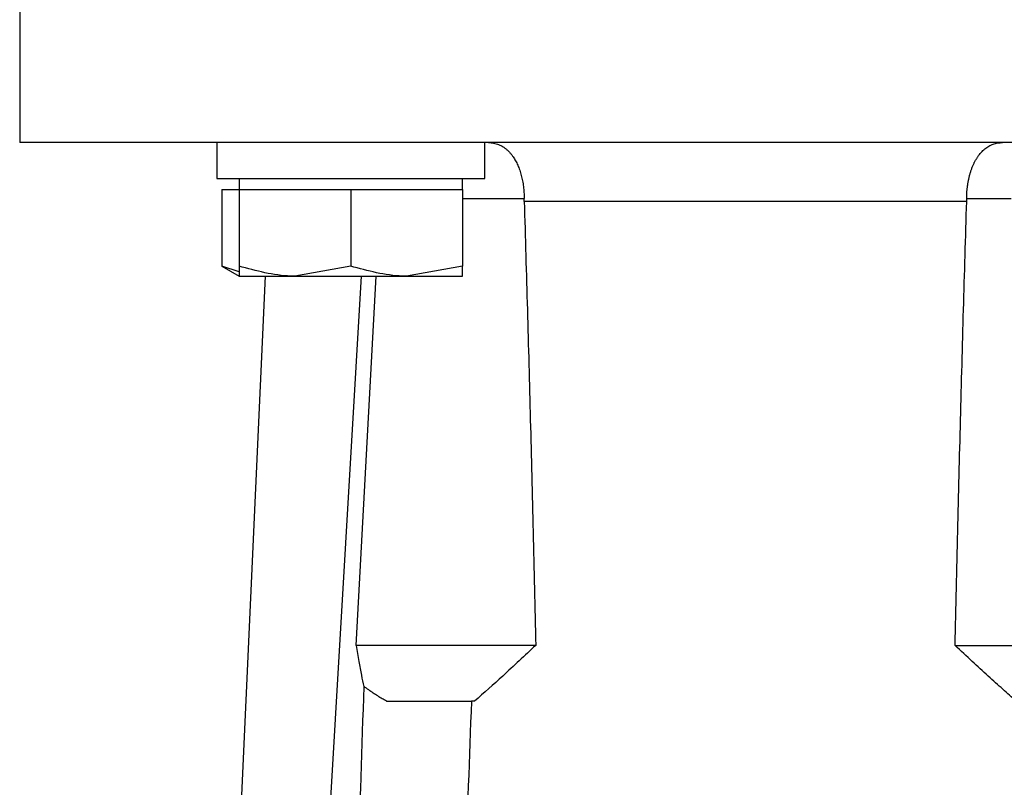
# Model space of a CAD drawing. Header units: millimetres. Extents: x 296 to 1495, y 17 to 1173.
# Tile 16 of 23: x 703 to 747, y 574 to 609. Entities that reach past the tile are written whole.
import ezdxf

# ---------------------------------------------------------------- set-up
doc = ezdxf.new("R2010")
doc.units = ezdxf.units.MM

msp = doc.modelspace()

# ---------------------------------------------------------------- linework, layer by layer
at = {"color": 7, "linetype": 'Continuous', "lineweight": 25}
for p, q in [((702.909, 614.33), (702.909, 603.33)), ((711.732, 603.33), (711.732, 601.73)), ((723.732, 601.73), (723.732, 603.33)), ((711.732, 601.73), (712.361, 601.73)), ((712.361, 601.73), (723.732, 601.73)), ((712.732, 601.73), (712.732, 601.23)), ((722.732, 601.23), (722.732, 601.73)), ((711.958, 601.23), (711.958, 597.801)), ((711.958, 601.23), (712.732, 601.23)), ((712.732, 601.23), (712.732, 597.801)), ((712.732, 601.23), (715.232, 601.23)), ((715.232, 601.23), (717.732, 601.23)), ((717.732, 601.23), (717.732, 597.801)), ((717.732, 601.23), (720.232, 601.23)), ((720.232, 601.23), (722.732, 601.23)), ((722.732, 601.23), (722.732, 597.801)), ((745.317, 600.701), (725.502, 600.701)), ((711.958, 597.801), (712.732, 597.355)), ((712.732, 597.545), (711.958, 597.801)), ((717.732, 597.801), (715.232, 597.355)), ((722.732, 597.801), (720.232, 597.355)), ((711.13, 535.979), (713.919, 597.355)), ((712.732, 597.355), (715.232, 597.355)), ((714.613, 535.979), (718.221, 597.355)), ((715.232, 597.355), (720.232, 597.355)), ((717.983, 580.83), (718.872, 597.355)), ((720.232, 597.355), (722.732, 597.355)), ((719.337, 578.33), (723.139, 578.33)), ((723.282, 578.33), (723.139, 578.33))]:
    msp.add_line(p, q, dxfattribs=at)
at = {"color": 8, "linetype": 'Continuous', "lineweight": 25}
for p, q in [((722.732, 600.83), (725.5, 600.83)), ((745.319, 600.83), (747.314, 600.83))]:
    msp.add_line(p, q, dxfattribs=at)
at = {"color": 7, "linetype": 'Continuous', "lineweight": 25}
for points, knots in [([(735.409, 603.33), (733.282, 603.33), (731.155, 603.33), (726.983, 603.33), (724.937, 603.33), (721.007, 603.33), (719.122, 603.33), (715.585, 603.33), (713.933, 603.33), (710.924, 603.33), (709.568, 603.33), (707.205, 603.33), (706.197, 603.33), (704.569, 603.33), (703.949, 603.33), (703.119, 603.33), (702.909, 603.33), (702.909, 603.33)], [0, 0, 0, 0, 0.125, 0.125, 0.25, 0.25, 0.375, 0.375, 0.5, 0.5, 0.625, 0.625, 0.75, 0.75, 0.875, 0.875, 1, 1, 1, 1]), ([(723.902, 603.33), (723.941, 603.329), (724.019, 603.327), (724.133, 603.31), (724.245, 603.284), (724.354, 603.246), (724.459, 603.198), (724.561, 603.14), (724.658, 603.071), (724.751, 602.993), (724.84, 602.904), (724.924, 602.807), (725.018, 602.681), (725.116, 602.521), (725.216, 602.319), (725.301, 602.101), (725.372, 601.867), (725.429, 601.62), (725.469, 601.363), (725.495, 601.098), (725.498, 600.919), (725.5, 600.83)], [0, 0, 0, 0, 0.046595, 0.092921, 0.138949, 0.18465, 0.229996, 0.274963, 0.319528, 0.363672, 0.407382, 0.450649, 0.493468, 0.558927, 0.623544, 0.687391, 0.750574, 0.813238, 0.875558, 0.937739, 1, 1, 1, 1]), ([(767.909, 603.33), (767.909, 603.33), (767.7, 603.33), (766.87, 603.33), (766.249, 603.33), (764.621, 603.33), (763.614, 603.33), (761.25, 603.33), (759.894, 603.33), (756.886, 603.33), (755.234, 603.33), (751.697, 603.33), (749.812, 603.33), (745.881, 603.33), (743.836, 603.33), (739.664, 603.33), (737.536, 603.33), (735.409, 603.33)], [0, 0, 0, 0, 0.125, 0.125, 0.25, 0.25, 0.375, 0.375, 0.5, 0.5, 0.625, 0.625, 0.75, 0.75, 0.875, 0.875, 1, 1, 1, 1]), ([(745.319, 600.83), (745.319, 600.881), (745.32, 600.983), (745.329, 601.136), (745.342, 601.287), (745.361, 601.436), (745.385, 601.582), (745.414, 601.725), (745.448, 601.865), (745.487, 602), (745.53, 602.13), (745.578, 602.256), (745.631, 602.376), (745.688, 602.49), (745.75, 602.598), (745.839, 602.737), (745.963, 602.894), (746.128, 603.051), (746.308, 603.175), (746.501, 603.264), (746.704, 603.32), (746.846, 603.326), (746.917, 603.33)], [0, 0, 0, 0, 0.035614, 0.07117, 0.106711, 0.142277, 0.177909, 0.213645, 0.249519, 0.285563, 0.321805, 0.35827, 0.394979, 0.431948, 0.469189, 0.506712, 0.585518, 0.665818, 0.747548, 0.830594, 0.914803, 1, 1, 1, 1]), ([(725.502, 600.701), (725.55, 599.085), (725.646, 595.826), (725.778, 590.898), (725.904, 585.891), (725.98, 582.526), (726.018, 580.83)], [0, 0, 0, 0, 0.243994, 0.491991, 0.743993, 1, 1, 1, 1]), ([(744.801, 580.83), (744.839, 582.526), (744.915, 585.891), (745.04, 590.898), (745.173, 595.826), (745.269, 599.085), (745.317, 600.701)], [0, 0, 0, 0, 0.256007, 0.508009, 0.756006, 1, 1, 1, 1]), ([(745.317, 600.701), (745.318, 600.722), (745.319, 600.765), (745.319, 600.808), (745.319, 600.83)], [0, 0, 0, 0, 0.498744, 1, 1, 1, 1]), ([(715.232, 597.355), (715.172, 597.355), (714.328, 597.362), (713.501, 597.59), (712.732, 597.801)], [0, 0, 0, 0, 0.0702006, 1, 1, 1, 1]), ([(712.732, 597.801), (712.732, 597.746), (712.732, 597.482), (712.732, 597.411), (712.732, 597.355)], [0, 0, 0, 0, 0.211001, 1, 1, 1, 1]), ([(720.232, 597.355), (720.172, 597.355), (719.328, 597.362), (718.501, 597.59), (717.732, 597.801)], [0, 0, 0, 0, 0.070201, 1, 1, 1, 1]), ([(722.732, 597.355), (722.732, 597.411), (722.732, 597.482), (722.732, 597.746), (722.732, 597.801)], [0, 0, 0, 0, 0.788999, 1, 1, 1, 1]), ([(726.018, 580.83), (725.684, 580.83), (725.236, 580.83), (724.151, 580.83), (723.513, 580.83), (722.098, 580.83), (721.321, 580.83), (719.692, 580.83), (718.839, 580.83), (717.983, 580.83)], [0, 0, 0, 0, 0.25, 0.25, 0.5, 0.5, 0.75, 0.75, 1, 1, 1, 1]), ([(718.333, 578.985), (718.297, 579.154), (718.218, 579.527), (718.1, 580.142), (718.027, 580.589), (717.987, 580.83)], [0, 0, 0, 0, 0.277197, 0.610635, 1, 1, 1, 1]), ([(726.018, 580.83), (725.527, 580.37), (724.625, 579.526), (723.702, 578.704), (723.282, 578.33)], [0, 0, 0, 0, 0.5446905, 1, 1, 1, 1]), ([(747.537, 578.33), (747.337, 578.507), (746.915, 578.879), (746.26, 579.474), (745.548, 580.13), (745.057, 580.59), (744.801, 580.83)], [0, 0, 0, 0, 0.216324, 0.455086, 0.716307, 1, 1, 1, 1]), ([(744.801, 580.83), (745.135, 580.83), (745.583, 580.83), (746.668, 580.83), (747.306, 580.83), (748.721, 580.83), (749.498, 580.83), (751.127, 580.83), (751.979, 580.83), (752.836, 580.83)], [0, 0, 0, 0, 0.25, 0.25, 0.5, 0.5, 0.75, 0.75, 1, 1, 1, 1]), ([(716.977, 535.979), (717.067, 539.013), (717.245, 544.999), (717.516, 553.851), (717.787, 562.452), (718.057, 570.802), (718.242, 576.285), (718.333, 578.985)], [0, 0, 0, 0, 0.211639, 0.417459, 0.61746, 0.81164, 1, 1, 1, 1]), ([(719.337, 578.33), (719.271, 578.367), (719.137, 578.441), (718.939, 578.563), (718.738, 578.694), (718.535, 578.835), (718.4, 578.934), (718.332, 578.985)], [0, 0, 0, 0, 0.190707, 0.385674, 0.585308, 0.789976, 1, 1, 1, 1]), ([(723.139, 578.33), (723.045, 575.813), (722.849, 570.627), (722.556, 562.617), (722.252, 554.147), (721.937, 545.216), (721.726, 539.109), (721.618, 535.979)], [0, 0, 0, 0, 0.178264, 0.367396, 0.567396, 0.778264, 1, 1, 1, 1])]:
    msp.add_open_spline(points, degree=3, knots=knots, dxfattribs=at)
msp.add_open_spline([(725.502, 600.701), (725.501, 600.744), (725.5, 600.787), (725.5, 600.83)], degree=3, dxfattribs=at)

doc.saveas('drawing.dxf')
